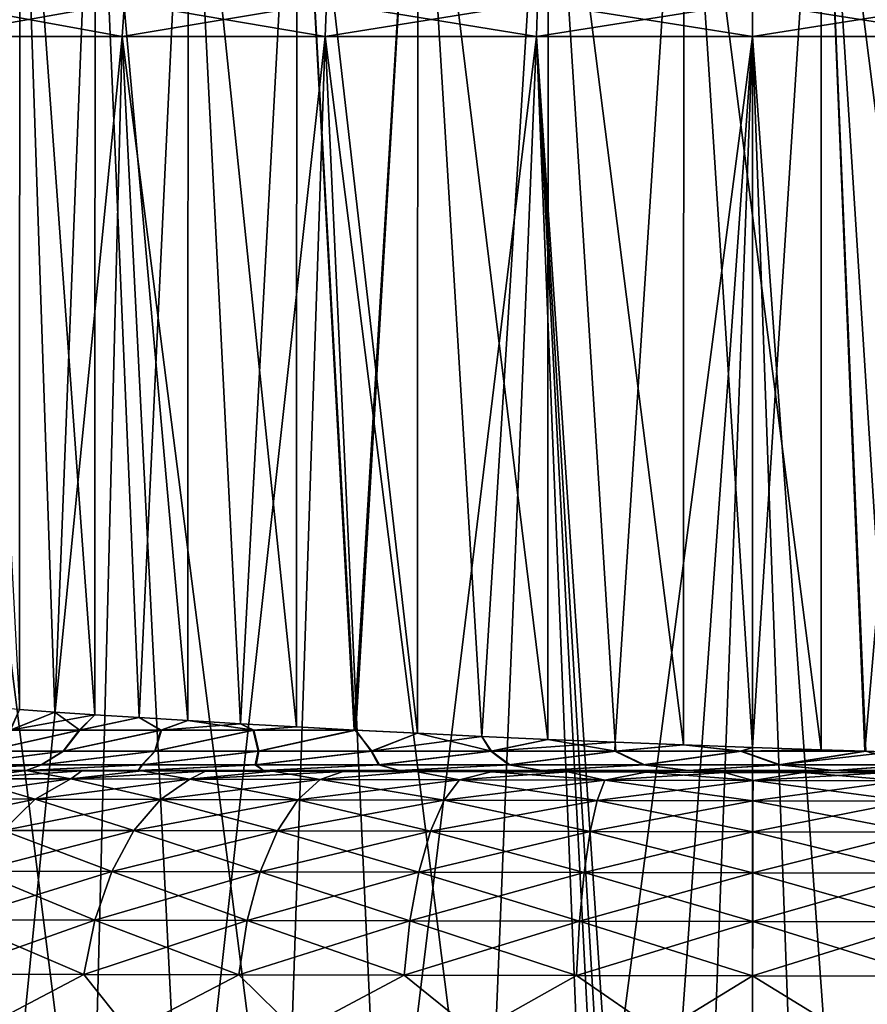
# Model space of a CAD drawing. Header units: metres. Extents: x -109 to 109, y -63 to 140.
# Tile 235 of 256: x 68 to 78, y 76 to 87. Entities that reach past the tile are written whole.
import ezdxf

# ---------------------------------------------------------------- set-up
doc = ezdxf.new("R2010")
doc.units = ezdxf.units.M
doc.layers.add('solid_502308_SW0001', color=7, linetype='CONTINUOUS')

msp = doc.modelspace()

# ---------------------------------------------------------------- linework, layer by layer
at = {"layer": 'solid_502308_SW0001'}
for points in [[(68.364883, 91, 4.40252), (68.02684, 79.601768, 3.710542), (67.751228, 91, 3.003551)], [(67.751228, 91, -3.003551), (68.361748, 79.577461, -4.396749), (68.364883, 91, -4.40252)], [(68.364883, 91, 4.40252), (68.36174, 79.577461, 4.39673), (68.02684, 79.601768, 3.710542)], [(68.364883, 91, 4.40252), (68.752739, 79.54995, 5.053951), (68.36174, 79.577461, 4.39673)], [(68.364883, 91, -4.40252), (68.361748, 79.577461, -4.396749), (68.752747, 79.54995, -5.053966)], [(69.200417, 91, 5.681406), (68.752739, 79.54995, 5.053951), (68.364883, 91, 4.40252)], [(68.364883, 91, -4.40252), (68.752747, 79.54995, -5.053966), (69.19664, 79.519806, -5.676564)], [(68.364883, 91, -4.40252), (69.19664, 79.519806, -5.676564), (69.200417, 91, -5.681406)], [(69.200417, 91, 5.681406), (69.196617, 79.519814, 5.676536), (68.752739, 79.54995, 5.053951)], [(69.200417, 91, 5.681406), (69.690224, 79.487617, 6.260149), (69.196617, 79.519814, 5.676536)], [(69.200417, 91, -5.681406), (69.19664, 79.519806, -5.676564), (69.690239, 79.487617, -6.260166)], [(70.235069, 91, 6.805369), (69.690224, 79.487617, 6.260149), (69.200417, 91, 5.681406)], [(69.200417, 91, -5.681406), (69.690239, 79.487617, -6.260166), (70.231056, 79.453857, -6.801682)], [(69.200417, 91, -5.681406), (70.231056, 79.453857, -6.801682), (70.235069, 91, -6.805369)], [(70.235069, 91, 6.805369), (70.231041, 79.453857, 6.801668), (69.690224, 79.487617, 6.260149)], [(70.235069, 91, 6.805369), (70.814224, 79.419144, 7.296194), (70.231041, 79.453857, 6.801668)], [(70.235069, 91, -6.805369), (70.231056, 79.453857, -6.801682), (70.81424, 79.419144, -7.296207)], [(71.440689, 91, 7.743762), (70.814224, 79.419144, 7.296194), (70.235069, 91, 6.805369)], [(70.235069, 91, -6.805369), (70.81424, 79.419144, -7.296207), (71.436584, 79.383904, -7.741082)], [(70.235069, 91, -6.805369), (71.436584, 79.383904, -7.741082), (71.440689, 91, -7.743762)], [(71.440689, 91, 7.743762), (71.436577, 79.383911, 7.741074), (70.814224, 79.419144, 7.296194)], [(71.440689, 91, 7.743762), (72.076134, 79.349548, 8.123541), (71.436577, 79.383911, 7.741074)], [(71.440689, 91, -7.743762), (71.436584, 79.383904, -7.741082), (72.086784, 79.348991, -8.129333)], [(72.784393, 91, 8.470935), (72.076134, 79.349548, 8.123541), (71.440689, 91, 7.743762)], [(71.440689, 91, -7.743762), (72.086784, 79.348991, -8.129333), (72.78067, 79.313744, -8.469303)], [(71.440689, 91, -7.743762), (72.78067, 79.313744, -8.469303), (72.784393, 91, -8.470935)], [(72.784393, 91, 8.470935), (72.093948, 79.348618, 8.133216), (72.076134, 79.349548, 8.123541)], [(72.784393, 91, 8.470935), (72.780663, 79.313744, 8.469297), (72.093948, 79.348618, 8.133216)], [(72.784393, 91, 8.470935), (73.493561, 79.279587, 8.74779), (72.780663, 79.313744, 8.469297)], [(72.784393, 91, -8.470935), (72.78067, 79.313744, -8.469303), (73.493568, 79.279587, -8.747792)], [(74.229362, 91, 8.966969), (73.493561, 79.279587, 8.74779), (72.784393, 91, 8.470935)], [(72.784393, 91, -8.470935), (73.493568, 79.279587, -8.747792), (74.22686, 79.246513, -8.966345)], [(72.784393, 91, -8.470935), (74.22686, 79.246513, -8.966345), (74.229362, 91, -8.966969)], [(74.229362, 91, 8.966969), (74.226852, 79.246513, 8.966342), (73.493561, 79.279587, 8.74779)], [(74.229362, 91, 8.966969), (74.974937, 79.214821, 9.123414), (74.226852, 79.246513, 8.966342)], [(74.229362, 91, -8.966969), (74.22686, 79.246513, -8.966345), (74.974945, 79.214821, -9.123415)], [(75.736183, 91, 9.218397), (74.974937, 79.214821, 9.123414), (74.229362, 91, 8.966969)], [(74.229362, 91, -8.966969), (74.974945, 79.214821, -9.123415), (75.73423, 79.184662, -9.218247)], [(74.229362, 91, -8.966969), (75.73423, 79.184662, -9.218247), (75.736183, 91, -9.218397)], [(75.736183, 91, 9.218397), (75.734215, 79.184662, 9.218246), (74.974937, 79.214821, 9.123414)], [(75.736183, 91, 9.218397), (76.498032, 79.15625, 9.25), (75.734215, 79.184662, 9.218246)], [(75.736183, 91, -9.218397), (75.73423, 79.184662, -9.218247), (76.498047, 79.15625, -9.25)], [(77.263817, 91, 9.218397), (76.498032, 79.15625, 9.25), (75.736183, 91, 9.218397)], [(75.736183, 91, -9.218397), (76.498047, 79.15625, -9.25), (77.261856, 79.129692, -9.218573)], [(75.736183, 91, -9.218397), (77.261856, 79.129692, -9.218573), (77.263817, 91, -9.218397)], [(77.263817, 91, 9.218397), (77.261848, 79.129692, 9.218574), (76.498032, 79.15625, 9.25)], [(77.263817, 91, 9.218397), (77.745964, 79.11377, 9.165701), (77.261848, 79.129692, 9.218574)], [(77.263817, 91, -9.218397), (77.261856, 79.129692, -9.218573), (77.758011, 79.11338, -9.164055)], [(78.770638, 91, 8.966969), (77.745964, 79.11377, 9.165701), (77.263817, 91, 9.218397)], [(77.263817, 91, -9.218397), (77.758011, 79.11338, -9.164055), (78.021049, 79.105034, -9.124084)], [(77.263817, 91, -9.218397), (78.021049, 79.105034, -9.124084), (78.768898, 79.082382, -8.967419)], [(77.263817, 91, -9.218397), (78.768898, 79.082382, -8.967419), (78.770638, 91, -8.966969)], [(78.770638, 91, 8.966969), (78.021049, 79.105034, 9.124084), (77.745964, 79.11377, 9.165701)], [(69.527725, 87.430199, -15.267145), (69.50193, 87.052345, -15.323634), (67.39238, 87.052345, -14.171732)], [(67.425957, 87.430199, -14.11949), (69.527725, 87.430199, -15.267145), (67.39238, 87.052345, -14.171732)], [(67.425957, 87.430199, 14.11949), (67.39238, 87.052345, 14.171732), (69.50193, 87.052345, 15.323634)], [(69.527725, 87.430199, 15.267145), (67.425957, 87.430199, 14.11949), (69.50193, 87.052345, 15.323634)], [(71.771439, 87.430199, -16.104006), (71.753944, 87.052345, -16.163589), (69.50193, 87.052345, -15.323634)], [(69.527725, 87.430199, -15.267145), (71.771439, 87.430199, -16.104006), (69.50193, 87.052345, -15.323634)], [(69.527725, 87.430199, 15.267145), (69.50193, 87.052345, 15.323634), (71.753944, 87.052345, 16.163589)], [(71.771439, 87.430199, 16.104006), (69.527725, 87.430199, 15.267145), (71.753944, 87.052345, 16.163589)], [(74.111404, 87.430199, -16.613033), (74.10257, 87.052345, -16.674503), (71.753944, 87.052345, -16.163589)], [(71.771439, 87.430199, -16.104006), (74.111404, 87.430199, -16.613033), (71.753944, 87.052345, -16.163589)], [(71.771439, 87.430199, 16.104006), (71.753944, 87.052345, 16.163589), (74.10257, 87.052345, 16.674503)], [(74.111404, 87.430199, 16.613033), (71.771439, 87.430199, 16.104006), (74.10257, 87.052345, 16.674503)], [(76.5, 87.430199, -16.783869), (76.5, 87.052345, -16.84597), (74.10257, 87.052345, -16.674503)], [(74.111404, 87.430199, 16.613033), (74.10257, 87.052345, 16.674503), (76.5, 87.052345, 16.84597)], [(74.111404, 87.430199, -16.613033), (76.5, 87.430199, -16.783869), (74.10257, 87.052345, -16.674503)], [(74.111404, 87.430199, 16.613033), (76.5, 87.052345, 16.84597), (76.5, 87.430199, 16.783869)], [(78.888596, 87.430199, -16.613033), (78.89743, 87.052345, -16.674503), (76.5, 87.052345, -16.84597)], [(76.5, 87.430199, -16.783869), (78.888596, 87.430199, -16.613033), (76.5, 87.052345, -16.84597)], [(76.5, 87.430199, 16.783869), (76.5, 87.052345, 16.84597), (78.89743, 87.052345, 16.674503)], [(78.888596, 87.430199, 16.613033), (76.5, 87.430199, 16.783869), (78.89743, 87.052345, 16.674503)], [(67.39238, 87.052345, 14.171732), (68.117493, 73.143097, 15.169664), (69.14431, 73.11602, 15.694322)], [(69.50193, 87.052345, 15.323634), (67.39238, 87.052345, 14.171732), (69.14431, 73.11602, 15.694322)], [(67.39238, 87.052345, -14.171732), (69.50193, 87.052345, -15.323634), (68.117493, 73.143097, -15.169665)], [(69.50193, 87.052345, -15.323634), (69.14431, 73.11602, -15.694322), (68.117493, 73.143097, -15.169665)], [(69.50193, 87.052345, 15.323634), (69.14431, 73.11602, 15.694322), (70.203476, 73.092537, 16.149307)], [(69.50193, 87.052345, -15.323634), (70.203476, 73.092537, -16.149307), (69.14431, 73.11602, -15.694322)], [(69.50193, 87.052345, 15.323634), (70.203476, 73.092537, 16.149307), (71.290245, 73.072762, 16.532656)], [(71.753944, 87.052345, 16.163589), (69.50193, 87.052345, 15.323634), (71.290245, 73.072762, 16.532656)], [(69.50193, 87.052345, -15.323634), (71.753944, 87.052345, -16.163589), (70.203476, 73.092537, -16.149307)], [(71.753944, 87.052345, -16.163589), (71.290245, 73.072762, -16.532658), (70.203476, 73.092537, -16.149307)], [(71.753944, 87.052345, 16.163589), (71.290245, 73.072762, 16.532656), (72.399612, 73.05677, 16.842697)], [(71.753944, 87.052345, -16.163589), (72.399612, 73.05677, -16.842697), (71.290245, 73.072762, -16.532658)], [(71.753944, 87.052345, 16.163589), (72.399612, 73.05677, 16.842697), (73.52623, 73.044624, 17.078087)], [(74.10257, 87.052345, 16.674503), (71.753944, 87.052345, 16.163589), (73.52623, 73.044624, 17.078087)], [(71.753944, 87.052345, -16.163589), (74.10257, 87.052345, -16.674503), (72.399612, 73.05677, -16.842697)], [(74.10257, 87.052345, -16.674503), (73.52623, 73.044624, -17.078087), (72.399612, 73.05677, -16.842697)], [(74.10257, 87.052345, 16.674503), (73.52623, 73.044624, 17.078087), (74.66449, 73.036369, 17.237902)], [(74.10257, 87.052345, -16.674503), (74.66449, 73.036369, -17.2379), (73.52623, 73.044624, -17.078087)], [(74.10257, 87.052345, 16.674503), (76.5, 51.408573, 18.0905), (76.5, 87.052345, 16.84597)], [(74.10257, 87.052345, 16.674503), (75.567238, 62.179516, 17.68985), (76.5, 51.408573, 18.0905)], [(74.10257, 87.052345, -16.674503), (76.5, 87.052345, -16.84597), (74.66449, 73.036369, -17.2379)], [(74.10257, 87.052345, 16.674503), (75.111862, 67.598183, 17.470165), (75.567238, 62.179516, 17.68985)], [(74.10257, 87.052345, 16.674503), (74.66449, 73.036369, 17.237902), (75.111862, 67.598183, 17.470165)], [(75.111954, 67.597084, -17.470211), (74.66449, 73.036369, -17.2379), (76.5, 87.052345, -16.84597)], [(75.567314, 62.178593, -17.689886), (75.111954, 67.597084, -17.470211), (76.5, 87.052345, -16.84597)], [(75.567314, 62.178593, -17.689886), (76.5, 87.052345, -16.84597), (76.5, 51.408573, -18.0905)], [(76.5, 87.052345, 16.84597), (76.5, 51.408573, 18.0905), (77.790558, 51.408573, 18.044409)], [(78.89743, 87.052345, -16.674503), (76.5, 51.408573, -18.0905), (76.5, 87.052345, -16.84597)], [(78.89743, 87.052345, -16.674503), (77.790558, 51.408573, -18.044409), (76.5, 51.408573, -18.0905)], [(76.5, 87.052345, 16.84597), (77.790558, 51.408573, 18.044409), (79.074547, 51.408573, 17.906364)], [(78.89743, 87.052345, 16.674503), (76.5, 87.052345, 16.84597), (79.074547, 51.408573, 17.906364)], [(68.36174, 79.577461, 4.39673), (68.752739, 79.54995, 5.053951), (68.258133, 79.349258, 4.834159)], [(68.752739, 79.54995, 5.053951), (69.196617, 79.519814, 5.676536), (68.258133, 79.349258, 4.834159)], [(69.196617, 79.519814, 5.676536), (69.025124, 79.349327, 5.854168), (68.258133, 79.349258, 4.834159)], [(68.752747, 79.54995, -5.053966), (68.361748, 79.577461, -4.396749), (68.261055, 79.348984, -4.839501)], [(68.752747, 79.54995, -5.053966), (68.261055, 79.348984, -4.839501), (69.029694, 79.348984, -5.860255)], [(69.19664, 79.519806, -5.676564), (68.752747, 79.54995, -5.053966), (69.029694, 79.348984, -5.860255)], [(69.196617, 79.519814, 5.676536), (69.690224, 79.487617, 6.260149), (69.025124, 79.349327, 5.854168)], [(69.690224, 79.487617, 6.260149), (69.929878, 79.349396, 6.754215), (69.025124, 79.349327, 5.854168)], [(69.690239, 79.487617, -6.260166), (69.19664, 79.519806, -5.676564), (69.029694, 79.348984, -5.860255)], [(69.690239, 79.487617, -6.260166), (69.029694, 79.348984, -5.860255), (69.936348, 79.348984, -6.760661)], [(69.690224, 79.487617, 6.260149), (70.231041, 79.453857, 6.801668), (69.929878, 79.349396, 6.754215)], [(70.231056, 79.453857, -6.801682), (69.690239, 79.487617, -6.260166), (69.936348, 79.348984, -6.760661)], [(70.231041, 79.453857, 6.801668), (70.814224, 79.419144, 7.296194), (69.929878, 79.349396, 6.754215)], [(70.814224, 79.419144, 7.296194), (70.953842, 79.349464, 7.515862), (69.929878, 79.349396, 6.754215)], [(70.231056, 79.453857, -6.801682), (69.936348, 79.348984, -6.760661), (70.962387, 79.348984, -7.522227)], [(70.81424, 79.419144, -7.296207), (70.231056, 79.453857, -6.801682), (70.962387, 79.348984, -7.522227)], [(70.814224, 79.419144, 7.296194), (71.436577, 79.383911, 7.741074), (70.953842, 79.349464, 7.515862)], [(70.81424, 79.419144, -7.296207), (70.962387, 79.348984, -7.522227), (71.436584, 79.383904, -7.741082)], [(71.436577, 79.383911, 7.741074), (72.076134, 79.349548, 8.123541), (70.953842, 79.349464, 7.515862)], [(71.436584, 79.383904, -7.741082), (70.962387, 79.348984, -7.522227), (72.086784, 79.348991, -8.129333)], [(67.981415, 79.113594, 5.258443), (68.258133, 79.349258, 4.834159), (69.025124, 79.349327, 5.854168)], [(68.846642, 79.113625, 6.351716), (67.981415, 79.113594, 5.258443), (69.025124, 79.349327, 5.854168)], [(69.029694, 79.348984, -5.860255), (67.983414, 79.113464, -5.261974), (68.84977, 79.113464, -6.35571)], [(69.029694, 79.348984, -5.860255), (68.261055, 79.348984, -4.839501), (67.983414, 79.113464, -5.261974)], [(68.846642, 79.113625, 6.351716), (69.025124, 79.349327, 5.854168), (69.929878, 79.349396, 6.754215)], [(69.864342, 79.113655, 7.304668), (68.846642, 79.113625, 6.351716), (69.929878, 79.349396, 6.754215)], [(69.936348, 79.348984, -6.760661), (68.84977, 79.113464, -6.35571), (69.868767, 79.113464, -7.308851)], [(69.936348, 79.348984, -6.760661), (69.029694, 79.348984, -5.860255), (68.84977, 79.113464, -6.35571)], [(69.864342, 79.113655, 7.304668), (69.929878, 79.349396, 6.754215), (70.953842, 79.349464, 7.515862)], [(71.012032, 79.113693, 8.096252), (69.864342, 79.113655, 7.304668), (70.953842, 79.349464, 7.515862)], [(70.962387, 79.348984, -7.522227), (69.868767, 79.113464, -7.308851), (71.01786, 79.113464, -8.100313)], [(70.962387, 79.348984, -7.522227), (69.936348, 79.348984, -6.760661), (69.868767, 79.113464, -7.308851)], [(71.012032, 79.113693, 8.096252), (70.953842, 79.349464, 7.515862), (72.076134, 79.349548, 8.123541)], [(72.086784, 79.348991, -8.129333), (70.962387, 79.348984, -7.522227), (71.01786, 79.113464, -8.100313)], [(71.012032, 79.113693, 8.096252), (72.076134, 79.349548, 8.123541), (72.093948, 79.348618, 8.133216)], [(72.264359, 79.113724, 8.708986), (71.012032, 79.113693, 8.096252), (72.093948, 79.348618, 8.133216)], [(72.086784, 79.348991, -8.129333), (71.01786, 79.113464, -8.100313), (72.271637, 79.113464, -8.712588)], [(72.78067, 79.313744, -8.469303), (72.086784, 79.348991, -8.129333), (72.271637, 79.113464, -8.712588)], [(72.780663, 79.313744, 8.469297), (72.264359, 79.113724, 8.708986), (72.093948, 79.348618, 8.133216)], [(72.780663, 79.313744, 8.469297), (73.493561, 79.279587, 8.74779), (72.264359, 79.113724, 8.708986)], [(73.493561, 79.279587, 8.74779), (73.593658, 79.113754, 9.129338), (72.264359, 79.113724, 8.708986)], [(72.78067, 79.313744, -8.469303), (72.271637, 79.113464, -8.712588), (73.602356, 79.113464, -9.132133)], [(73.493568, 79.279587, -8.747792), (72.78067, 79.313744, -8.469303), (73.602356, 79.113464, -9.132133)], [(73.493561, 79.279587, 8.74779), (74.226852, 79.246513, 8.966342), (73.593658, 79.113754, 9.129338)], [(74.22686, 79.246513, -8.966345), (73.493568, 79.279587, -8.747792), (73.602356, 79.113464, -9.132133)], [(74.226852, 79.246513, 8.966342), (74.974937, 79.214821, 9.123414), (73.593658, 79.113754, 9.129338)], [(74.974937, 79.214821, 9.123414), (74.970566, 79.113785, 9.348025), (73.593658, 79.113754, 9.129338)], [(74.22686, 79.246513, -8.966345), (73.602356, 79.113464, -9.132133), (74.980583, 79.113464, -9.349664)], [(74.974945, 79.214821, -9.123415), (74.22686, 79.246513, -8.966345), (74.980583, 79.113464, -9.349664)], [(74.974937, 79.214821, 9.123414), (75.734215, 79.184662, 9.218246), (74.970566, 79.113785, 9.348025)], [(75.734215, 79.184662, 9.218246), (76.36467, 79.113823, 9.360223), (74.970566, 79.113785, 9.348025)], [(75.73423, 79.184662, -9.218247), (74.974945, 79.214821, -9.123415), (74.980583, 79.113464, -9.349664)], [(75.73423, 79.184662, -9.218247), (74.980583, 79.113464, -9.349664), (76.375832, 79.113464, -9.360372)], [(75.734215, 79.184662, 9.218246), (76.498032, 79.15625, 9.25), (76.36467, 79.113823, 9.360223)], [(76.498047, 79.15625, -9.25), (75.73423, 79.184662, -9.218247), (76.375832, 79.113464, -9.360372)], [(67.649803, 78.961945, 5.656037), (67.981415, 79.113594, 5.258443), (68.846642, 79.113625, 6.351716)], [(68.602303, 78.961952, 6.82006), (67.649803, 78.961945, 5.656037), (68.846642, 79.113625, 6.351716)], [(68.84977, 79.113464, -6.35571), (67.652916, 78.961891, -5.660912), (68.607071, 78.961891, -6.825492)], [(68.84977, 79.113464, -6.35571), (67.983414, 79.113464, -5.261974), (67.652916, 78.961891, -5.660912)], [(68.602303, 78.961952, 6.82006), (68.846642, 79.113625, 6.351716), (69.864342, 79.113655, 7.304668)], [(69.720459, 78.961967, 7.825997), (68.602303, 78.961952, 6.82006), (69.864342, 79.113655, 7.304668)], [(69.868767, 79.113464, -7.308851), (68.607071, 78.961891, -6.825492), (69.727104, 78.961891, -7.83157)], [(69.868767, 79.113464, -7.308851), (68.84977, 79.113464, -6.35571), (68.607071, 78.961891, -6.825492)], [(69.720459, 78.961967, 7.825997), (69.864342, 79.113655, 7.304668), (71.012032, 79.113693, 8.096252)], [(70.978348, 78.961983, 8.650536), (69.720459, 78.961967, 7.825997), (71.012032, 79.113693, 8.096252)], [(71.01786, 79.113464, -8.100313), (69.727104, 78.961891, -7.83157), (70.987, 78.961891, -8.655784)], [(71.01786, 79.113464, -8.100313), (69.868767, 79.113464, -7.308851), (69.727104, 78.961891, -7.83157)], [(70.978348, 78.961983, 8.650536), (71.012032, 79.113693, 8.096252), (72.264359, 79.113724, 8.708986)], [(72.346817, 78.96199, 9.274567), (70.978348, 78.961983, 8.650536), (72.264359, 79.113724, 8.708986)], [(72.271637, 79.113464, -8.712588), (70.987, 78.961891, -8.655784), (72.357506, 78.961891, -9.278993)], [(72.271637, 79.113464, -8.712588), (71.01786, 79.113464, -8.100313), (70.987, 78.961891, -8.655784)], [(72.346817, 78.96199, 9.274567), (72.264359, 79.113724, 8.708986), (73.593658, 79.113754, 9.129338)], [(73.602356, 79.113464, -9.132133), (72.271637, 79.113464, -8.712588), (72.357506, 78.961891, -9.278993)], [(73.794144, 78.962006, 9.683631), (72.346817, 78.96199, 9.274567), (73.593658, 79.113754, 9.129338)], [(73.602356, 79.113464, -9.132133), (72.357506, 78.961891, -9.278993), (73.806786, 78.961891, -9.686727)], [(73.794144, 78.962006, 9.683631), (73.593658, 79.113754, 9.129338), (74.970566, 79.113785, 9.348025)], [(74.980583, 79.113464, -9.349664), (73.602356, 79.113464, -9.132133), (73.806786, 78.961891, -9.686727)], [(75.286789, 78.962021, 9.868248), (73.794144, 78.962006, 9.683631), (74.970566, 79.113785, 9.348025)], [(74.980583, 79.113464, -9.349664), (73.806786, 78.961891, -9.686727), (75.301193, 78.961891, -9.869514)], [(75.286789, 78.962021, 9.868248), (74.970566, 79.113785, 9.348025), (76.36467, 79.113823, 9.360223)], [(76.375832, 79.113464, -9.360372), (74.980583, 79.113464, -9.349664), (75.301193, 78.961891, -9.869514)], [(76.790154, 78.962029, 9.824143), (75.286789, 78.962021, 9.868248), (76.36467, 79.113823, 9.360223)], [(76.375832, 79.113464, -9.360372), (75.301193, 78.961891, -9.869514), (76.806023, 78.961891, -9.823113)], [(76.498032, 79.15625, 9.25), (77.261848, 79.129692, 9.218574), (76.36467, 79.113823, 9.360223)], [(77.261848, 79.129692, 9.218574), (77.745964, 79.11377, 9.165701), (76.36467, 79.113823, 9.360223)], [(76.790154, 78.962029, 9.824143), (76.36467, 79.113823, 9.360223), (77.745964, 79.11377, 9.165701)], [(76.498047, 79.15625, -9.25), (76.375832, 79.113464, -9.360372), (77.261856, 79.129692, -9.218573)], [(77.261856, 79.129692, -9.218573), (76.375832, 79.113464, -9.360372), (77.758011, 79.11338, -9.164055)], [(77.758011, 79.11338, -9.164055), (76.375832, 79.113464, -9.360372), (76.806023, 78.961891, -9.823113)], [(76.790154, 78.962029, 9.824143), (77.745964, 79.11377, 9.165701), (78.021049, 79.105034, 9.124084)], [(78.269386, 78.962044, 9.552341), (76.790154, 78.962029, 9.824143), (78.021049, 79.105034, 9.124084)], [(77.758011, 79.11338, -9.164055), (76.806023, 78.961891, -9.823113), (78.286331, 78.961891, -9.5486)], [(78.021049, 79.105034, -9.124084), (77.758011, 79.11338, -9.164055), (78.286331, 78.961891, -9.5486)], [(67.397202, 78.900391, 6.126538), (68.602303, 78.961952, 6.82006), (68.435585, 78.898888, 7.386693)], [(67.397202, 78.900391, 6.126538), (67.649803, 78.961945, 5.656037), (68.602303, 78.961952, 6.82006)], [(68.607071, 78.961891, -6.825492), (67.397202, 78.900391, -6.126538), (68.435585, 78.898888, -7.386693)], [(68.607071, 78.961891, -6.825492), (67.652916, 78.961891, -5.660912), (67.397202, 78.900391, -6.126538)], [(69.720459, 78.961967, 7.825997), (69.678467, 78.898895, 8.437931), (68.435585, 78.898888, 7.386693)], [(69.720459, 78.961967, 7.825997), (68.435585, 78.898888, 7.386693), (68.602303, 78.961952, 6.82006)], [(69.727104, 78.961891, -7.83157), (68.435585, 78.898888, -7.386693), (69.678467, 78.898895, -8.437931)], [(69.727104, 78.961891, -7.83157), (68.607071, 78.961891, -6.825492), (68.435585, 78.898888, -7.386693)], [(70.978348, 78.961983, 8.650536), (71.070145, 78.898895, 9.282308), (69.678467, 78.898895, 8.437931)], [(70.978348, 78.961983, 8.650536), (69.678467, 78.898895, 8.437931), (69.720459, 78.961967, 7.825997)], [(70.987, 78.961891, -8.655784), (69.678467, 78.898895, -8.437931), (71.070145, 78.898895, -9.282308)], [(70.987, 78.961891, -8.655784), (69.727104, 78.961891, -7.83157), (69.678467, 78.898895, -8.437931)], [(72.346817, 78.96199, 9.274567), (71.070145, 78.898895, 9.282308), (70.978348, 78.961983, 8.650536)], [(72.357506, 78.961891, -9.278993), (70.987, 78.961891, -8.655784), (71.070145, 78.898895, -9.282308)], [(72.346817, 78.96199, 9.274567), (72.576561, 78.898895, 9.899071), (71.070145, 78.898895, 9.282308)], [(72.357506, 78.961891, -9.278993), (71.070145, 78.898895, -9.282308), (72.576561, 78.898895, -9.899071)], [(73.794144, 78.962006, 9.683631), (72.576561, 78.898895, 9.899071), (72.346817, 78.96199, 9.274567)], [(73.806786, 78.961891, -9.686727), (72.357506, 78.961891, -9.278993), (72.576561, 78.898895, -9.899071)], [(73.794144, 78.962006, 9.683631), (74.160805, 78.898895, 10.273108), (72.576561, 78.898895, 9.899071)], [(73.806786, 78.961891, -9.686727), (72.576561, 78.898895, -9.899071), (74.160805, 78.898895, -10.273108)], [(75.286789, 78.962021, 9.868248), (74.160805, 78.898895, 10.273108), (73.794144, 78.962006, 9.683631)], [(75.301193, 78.961891, -9.869514), (73.806786, 78.961891, -9.686727), (74.160805, 78.898895, -10.273108)], [(75.286789, 78.962021, 9.868248), (75.784027, 78.898895, 10.395246), (74.160805, 78.898895, 10.273108)], [(75.301193, 78.961891, -9.869514), (74.160805, 78.898895, -10.273108), (75.784027, 78.898895, -10.395246)], [(76.790154, 78.962029, 9.824143), (75.784027, 78.898895, 10.395246), (75.286789, 78.962021, 9.868248)], [(76.806023, 78.961891, -9.823113), (75.301193, 78.961891, -9.869514), (75.784027, 78.898895, -10.395246)], [(76.790154, 78.962029, 9.824143), (77.406425, 78.898895, 10.262483), (75.784027, 78.898895, 10.395246)], [(76.806023, 78.961891, -9.823113), (75.784027, 78.898895, -10.395246), (77.406425, 78.898895, -10.262483)], [(78.269386, 78.962044, 9.552341), (77.406425, 78.898895, 10.262483), (76.790154, 78.962029, 9.824143)], [(78.286331, 78.961891, -9.5486), (76.806023, 78.961891, -9.823113), (77.406425, 78.898895, -10.262483)], [(78.269386, 78.962044, 9.552341), (78.988205, 78.898895, 9.878074), (77.406425, 78.898895, 10.262483)], [(78.286331, 78.961891, -9.5486), (77.406425, 78.898895, -10.262483), (78.988205, 78.898895, -9.878074)], [(67.760948, 78.809258, 7.580096), (67.397202, 78.900391, 6.126538), (68.435585, 78.898888, 7.386693)], [(67.760948, 78.809258, -7.580096), (68.435585, 78.898888, -7.386693), (67.397202, 78.900391, -6.126538)], [(67.760948, 78.809258, 7.580096), (68.435585, 78.898888, 7.386693), (69.052895, 78.897339, 8.00862)], [(68.929291, 78.806488, -8.747339), (68.435585, 78.898888, -7.386693), (67.760948, 78.809258, -7.580096)], [(67.760948, 78.809258, 7.580096), (69.052895, 78.897339, 8.00862), (68.929291, 78.806488, 8.747339)], [(69.052895, 78.897339, 8.00862), (68.435585, 78.898888, 7.386693), (69.678467, 78.898895, 8.437931)], [(69.678467, 78.898895, -8.437931), (68.435585, 78.898888, -7.386693), (69.052895, 78.897339, -8.00862)], [(68.929291, 78.806488, -8.747339), (69.052895, 78.897339, -8.00862), (68.435585, 78.898888, -7.386693)], [(68.929291, 78.806488, 8.747339), (69.052895, 78.897339, 8.00862), (69.717628, 78.895676, 8.578851)], [(68.929291, 78.806488, -8.747339), (69.717628, 78.895676, -8.578851), (69.052895, 78.897339, -8.00862)], [(68.929291, 78.806488, 8.747339), (69.717628, 78.895676, 8.578851), (70.425598, 78.893913, 9.093953)], [(70.251671, 78.803375, -9.736063), (69.717628, 78.895676, -8.578851), (68.929291, 78.806488, -8.747339)], [(68.929291, 78.806488, 8.747339), (70.425598, 78.893913, 9.093953), (70.251671, 78.803375, 9.736063)], [(69.717628, 78.895676, 8.578851), (69.052895, 78.897339, 8.00862), (69.678467, 78.898895, 8.437931)], [(69.678467, 78.898895, -8.437931), (69.052895, 78.897339, -8.00862), (69.717628, 78.895676, -8.578851)], [(69.717628, 78.895676, 8.578851), (69.678467, 78.898895, 8.437931), (71.070145, 78.898895, 9.282308)], [(69.678467, 78.898895, -8.437931), (69.717628, 78.895676, -8.578851), (70.425598, 78.893913, -9.093953)], [(71.070145, 78.898895, -9.282308), (69.678467, 78.898895, -8.437931), (70.425598, 78.893913, -9.093953)], [(70.425598, 78.893913, 9.093953), (69.717628, 78.895676, 8.578851), (71.070145, 78.898895, 9.282308)], [(70.251671, 78.803375, -9.736063), (70.425598, 78.893913, -9.093953), (69.717628, 78.895676, -8.578851)], [(70.251671, 78.803375, 9.736063), (70.425598, 78.893913, 9.093953), (71.172371, 78.892059, 9.550697)], [(70.251671, 78.803375, -9.736063), (71.172371, 78.892059, -9.550697), (70.425598, 78.893913, -9.093953)], [(70.251671, 78.803375, 9.736063), (71.172371, 78.892059, 9.550697), (71.953217, 78.890129, 9.946218)], [(71.70089, 78.799995, -10.526312), (71.172371, 78.892059, -9.550697), (70.251671, 78.803375, -9.736063)], [(70.251671, 78.803375, 9.736063), (71.953217, 78.890129, 9.946218), (71.70089, 78.799995, 10.526312)], [(71.172371, 78.892059, 9.550697), (70.425598, 78.893913, 9.093953), (71.070145, 78.898895, 9.282308)], [(71.070145, 78.898895, -9.282308), (70.425598, 78.893913, -9.093953), (71.172371, 78.892059, -9.550697)], [(71.172371, 78.892059, 9.550697), (71.070145, 78.898895, 9.282308), (72.576561, 78.898895, 9.899071)], [(71.070145, 78.898895, -9.282308), (71.172371, 78.892059, -9.550697), (71.953217, 78.890129, -9.946218)], [(72.576561, 78.898895, -9.899071), (71.070145, 78.898895, -9.282308), (71.953217, 78.890129, -9.946218)], [(71.953217, 78.890129, 9.946218), (71.172371, 78.892059, 9.550697), (72.576561, 78.898895, 9.899071)], [(71.70089, 78.799995, -10.526312), (71.953217, 78.890129, -9.946218), (71.172371, 78.892059, -9.550697)], [(71.70089, 78.799995, 10.526312), (71.953217, 78.890129, 9.946218), (72.763184, 78.888138, 10.278034)], [(71.70089, 78.799995, -10.526312), (72.763184, 78.888138, -10.278034), (71.953217, 78.890129, -9.946218)], [(71.70089, 78.799995, 10.526312), (72.763184, 78.888138, 10.278034), (73.247444, 78.79641, 11.102177)], [(73.247444, 78.79641, -11.102177), (72.763184, 78.888138, -10.278034), (71.70089, 78.799995, -10.526312)], [(72.763184, 78.888138, 10.278034), (71.953217, 78.890129, 9.946218), (72.576561, 78.898895, 9.899071)], [(72.576561, 78.898895, -9.899071), (71.953217, 78.890129, -9.946218), (72.763184, 78.888138, -10.278034)], [(72.763184, 78.888138, 10.278034), (72.576561, 78.898895, 9.899071), (74.160805, 78.898895, 10.273108)], [(72.576561, 78.898895, -9.899071), (72.763184, 78.888138, -10.278034), (73.597099, 78.886101, -10.544014)], [(74.160805, 78.898895, -10.273108), (72.576561, 78.898895, -9.899071), (73.597099, 78.886101, -10.544014)], [(73.597099, 78.886101, 10.544014), (72.763184, 78.888138, 10.278034), (74.160805, 78.898895, 10.273108)], [(73.247444, 78.79641, 11.102177), (72.763184, 78.888138, 10.278034), (73.597099, 78.886101, 10.544014)], [(73.247444, 78.79641, -11.102177), (73.597099, 78.886101, -10.544014), (72.763184, 78.888138, -10.278034)], [(73.247444, 78.79641, 11.102177), (73.597099, 78.886101, 10.544014), (74.449623, 78.884033, 10.742488)], [(74.859947, 78.792717, -11.452106), (73.597099, 78.886101, -10.544014), (73.247444, 78.79641, -11.102177)], [(73.247444, 78.79641, 11.102177), (74.449623, 78.884033, 10.742488), (74.859947, 78.792717, 11.452106)], [(74.449623, 78.884033, 10.742488), (73.597099, 78.886101, 10.544014), (74.160805, 78.898895, 10.273108)], [(74.160805, 78.898895, -10.273108), (73.597099, 78.886101, -10.544014), (74.449623, 78.884033, -10.742488)], [(74.859947, 78.792717, -11.452106), (74.449623, 78.884033, -10.742488), (73.597099, 78.886101, -10.544014)], [(74.449623, 78.884033, 10.742488), (74.160805, 78.898895, 10.273108), (75.784027, 78.898895, 10.395246)], [(74.160805, 78.898895, -10.273108), (74.449623, 78.884033, -10.742488), (75.315292, 78.881943, -10.872113)], [(75.784027, 78.898895, -10.395246), (74.160805, 78.898895, -10.273108), (75.315292, 78.881943, -10.872113)], [(75.315292, 78.881943, 10.872113), (74.449623, 78.884033, 10.742488), (75.784027, 78.898895, 10.395246)], [(74.859947, 78.792717, 11.452106), (74.449623, 78.884033, 10.742488), (75.315292, 78.881943, 10.872113)], [(74.859947, 78.792717, -11.452106), (75.315292, 78.881943, -10.872113), (74.449623, 78.884033, -10.742488)], [(74.859947, 78.792717, 11.452106), (75.315292, 78.881943, 10.872113), (76.188522, 78.879837, 10.932118)], [(76.505653, 78.788979, -11.569079), (75.315292, 78.881943, -10.872113), (74.859947, 78.792717, -11.452106)], [(74.859947, 78.792717, 11.452106), (76.188522, 78.879837, 10.932118), (76.505653, 78.788979, 11.569079)], [(76.188522, 78.879837, 10.932118), (75.315292, 78.881943, 10.872113), (75.784027, 78.898895, 10.395246)], [(75.784027, 78.898895, -10.395246), (75.315292, 78.881943, -10.872113), (76.188522, 78.879837, -10.932118)], [(76.505653, 78.788979, -11.569079), (76.188522, 78.879837, -10.932118), (75.315292, 78.881943, -10.872113)], [(76.188522, 78.879837, 10.932118), (75.784027, 78.898895, 10.395246), (77.406425, 78.898895, 10.262483)], [(75.784027, 78.898895, -10.395246), (76.188522, 78.879837, -10.932118), (77.063751, 78.877747, -10.92208)], [(77.406425, 78.898895, -10.262483), (75.784027, 78.898895, -10.395246), (77.063751, 78.877747, -10.92208)], [(77.063751, 78.877747, 10.92208), (76.188522, 78.879837, 10.932118), (77.406425, 78.898895, 10.262483)], [(76.505653, 78.788979, 11.569079), (76.188522, 78.879837, 10.932118), (77.063751, 78.877747, 10.92208)], [(76.505653, 78.788979, -11.569079), (77.063751, 78.877747, -10.92208), (76.188522, 78.879837, -10.932118)], [(76.505653, 78.788979, 11.569079), (77.063751, 78.877747, 10.92208), (77.935379, 78.875679, 10.842087)], [(78.151154, 78.785271, -11.45078), (77.063751, 78.877747, -10.92208), (76.505653, 78.788979, -11.569079)], [(76.505653, 78.788979, 11.569079), (77.935379, 78.875679, 10.842087), (78.151154, 78.785271, 11.45078)], [(77.935379, 78.875679, 10.842087), (77.063751, 78.877747, 10.92208), (77.406425, 78.898895, 10.262483)], [(77.406425, 78.898895, -10.262483), (77.063751, 78.877747, -10.92208), (77.935379, 78.875679, -10.842087)], [(78.151154, 78.785271, -11.45078), (77.935379, 78.875679, -10.842087), (77.063751, 78.877747, -10.92208)], [(77.935379, 78.875679, 10.842087), (77.406425, 78.898895, 10.262483), (78.988205, 78.898895, 9.878074)], [(77.406425, 78.898895, -10.262483), (77.935379, 78.875679, -10.842087), (78.797813, 78.873634, -10.692664)], [(78.988205, 78.898895, -9.878074), (77.406425, 78.898895, -10.262483), (78.797813, 78.873634, -10.692664)], [(67.760948, 78.809258, 7.580096), (68.929291, 78.806488, 8.747339), (67.305359, 78.585518, 7.974391)], [(67.760948, 78.809258, -7.580096), (67.305359, 78.585518, -7.974391), (68.534416, 78.582756, -9.202433)], [(68.929291, 78.806488, 8.747339), (68.534416, 78.582756, 9.202433), (67.305359, 78.585518, 7.974391)], [(68.929291, 78.806488, -8.747339), (67.760948, 78.809258, -7.580096), (68.534416, 78.582756, -9.202433)], [(68.929291, 78.806488, 8.747339), (70.251671, 78.803375, 9.736063), (68.534416, 78.582756, 9.202433)], [(68.929291, 78.806488, -8.747339), (68.534416, 78.582756, -9.202433), (69.925537, 78.579651, -10.242695)], [(70.251671, 78.803375, 9.736063), (69.925537, 78.579651, 10.242695), (68.534416, 78.582756, 9.202433)], [(70.251671, 78.803375, -9.736063), (68.929291, 78.806488, -8.747339), (69.925537, 78.579651, -10.242695)], [(70.251671, 78.803375, 9.736063), (71.70089, 78.799995, 10.526312), (69.925537, 78.579651, 10.242695)], [(70.251671, 78.803375, -9.736063), (69.925537, 78.579651, -10.242695), (71.450127, 78.576271, -11.07418)], [(71.70089, 78.799995, 10.526312), (71.450127, 78.576271, 11.07418), (69.925537, 78.579651, 10.242695)], [(71.70089, 78.799995, -10.526312), (70.251671, 78.803375, -9.736063), (71.450127, 78.576271, -11.07418)], [(71.70089, 78.799995, 10.526312), (73.247444, 78.79641, 11.102177), (71.450127, 78.576271, 11.07418)], [(71.70089, 78.799995, -10.526312), (71.450127, 78.576271, -11.07418), (73.077148, 78.572693, -11.680141)], [(73.247444, 78.79641, 11.102177), (73.077148, 78.572693, 11.680141), (71.450127, 78.576271, 11.07418)], [(73.247444, 78.79641, -11.102177), (71.70089, 78.799995, -10.526312), (73.077148, 78.572693, -11.680141)], [(73.247444, 78.79641, 11.102177), (74.859947, 78.792717, 11.452106), (73.077148, 78.572693, 11.680141)], [(73.247444, 78.79641, -11.102177), (73.077148, 78.572693, -11.680141), (74.77359, 78.569, -12.048418)], [(74.859947, 78.792717, 11.452106), (74.77359, 78.569, 12.048418), (73.077148, 78.572693, 11.680141)], [(74.859947, 78.792717, -11.452106), (73.247444, 78.79641, -11.102177), (74.77359, 78.569, -12.048418)], [(74.859947, 78.792717, 11.452106), (76.505653, 78.788979, 11.569079), (74.77359, 78.569, 12.048418)], [(74.859947, 78.792717, -11.452106), (74.77359, 78.569, -12.048418), (76.50499, 78.565262, -12.171612)], [(76.505653, 78.788979, 11.569079), (76.50499, 78.565262, 12.171612), (74.77359, 78.569, 12.048418)], [(76.505653, 78.788979, -11.569079), (74.859947, 78.792717, -11.452106), (76.50499, 78.565262, -12.171612)], [(76.505653, 78.788979, 11.569079), (78.151154, 78.785271, 11.45078), (76.50499, 78.565262, 12.171612)], [(76.505653, 78.788979, -11.569079), (76.50499, 78.565262, -12.171612), (78.236221, 78.561554, -12.047276)], [(78.151154, 78.785271, 11.45078), (78.236221, 78.561554, 12.047276), (76.50499, 78.565262, 12.171612)], [(78.151154, 78.785271, -11.45078), (76.505653, 78.788979, -11.569079), (78.236221, 78.561554, -12.047276)], [(67.305359, 78.585518, 7.974391), (68.534416, 78.582756, 9.202433), (66.896103, 78.238564, 8.328264)], [(68.534416, 78.582756, 9.202433), (68.179626, 78.235809, 9.610902), (66.896103, 78.238564, 8.328264)], [(68.534416, 78.582756, -9.202433), (67.305359, 78.585518, -7.974391), (68.179626, 78.235809, -9.610902)], [(68.534416, 78.582756, 9.202433), (69.925537, 78.579651, 10.242695), (68.179626, 78.235809, 9.610902)], [(68.534416, 78.582756, -9.202433), (68.179626, 78.235809, -9.610902), (69.632423, 78.232712, -10.697462)], [(69.925537, 78.579651, 10.242695), (69.632423, 78.232712, 10.697462), (68.179626, 78.235809, 9.610902)], [(69.925537, 78.579651, -10.242695), (68.534416, 78.582756, -9.202433), (69.632423, 78.232712, -10.697462)], [(69.925537, 78.579651, 10.242695), (71.450127, 78.576271, 11.07418), (69.632423, 78.232712, 10.697462)], [(69.925537, 78.579651, -10.242695), (69.632423, 78.232712, -10.697462), (71.224648, 78.22934, -11.566005)], [(71.450127, 78.576271, 11.07418), (71.224648, 78.22934, 11.566005), (69.632423, 78.232712, 10.697462)], [(71.450127, 78.576271, -11.07418), (69.925537, 78.579651, -10.242695), (71.224648, 78.22934, -11.566005)], [(71.450127, 78.576271, 11.07418), (73.077148, 78.572693, 11.680141), (71.224648, 78.22934, 11.566005)], [(71.450127, 78.576271, -11.07418), (71.224648, 78.22934, -11.566005), (72.923897, 78.225769, -12.199034)], [(73.077148, 78.572693, 11.680141), (72.923897, 78.225769, 12.199034), (71.224648, 78.22934, 11.566005)], [(73.077148, 78.572693, -11.680141), (71.450127, 78.576271, -11.07418), (72.923897, 78.225769, -12.199034)], [(73.077148, 78.572693, 11.680141), (74.77359, 78.569, 12.048418), (72.923897, 78.225769, 12.199034)], [(73.077148, 78.572693, -11.680141), (72.923897, 78.225769, -12.199034), (74.695686, 78.222076, -12.583833)], [(74.77359, 78.569, 12.048418), (74.695686, 78.222076, 12.583833), (72.923897, 78.225769, 12.199034)], [(74.77359, 78.569, -12.048418), (73.077148, 78.572693, -11.680141), (74.695686, 78.222076, -12.583833)], [(74.77359, 78.569, 12.048418), (76.50499, 78.565262, 12.171612), (74.695686, 78.222076, 12.583833)], [(74.77359, 78.569, -12.048418), (74.695686, 78.222076, -12.583833), (76.504044, 78.218338, -12.712663)], [(76.50499, 78.565262, 12.171612), (76.504044, 78.218338, 12.712663), (74.695686, 78.222076, 12.583833)], [(76.50499, 78.565262, -12.171612), (74.77359, 78.569, -12.048418), (76.504044, 78.218338, -12.712663)], [(76.50499, 78.565262, 12.171612), (78.236221, 78.561554, 12.047276), (76.504044, 78.218338, 12.712663)], [(76.50499, 78.565262, -12.171612), (76.504044, 78.218338, -12.712663), (78.312271, 78.21463, -12.582956)], [(78.236221, 78.561554, 12.047276), (78.312271, 78.21463, 12.582956), (76.504044, 78.218338, 12.712663)], [(78.236221, 78.561554, -12.047276), (76.50499, 78.565262, -12.171612), (78.312271, 78.21463, -12.582956)], [(68.179626, 78.235809, 9.610902), (69.632423, 78.232712, 10.697462), (67.881203, 77.781586, 9.954)], [(68.179626, 78.235809, -9.610902), (67.881203, 77.781586, -9.954), (69.385788, 77.778488, -11.079491)], [(69.632423, 78.232712, 10.697462), (69.385788, 77.778488, 11.079491), (67.881203, 77.781586, 9.954)], [(69.632423, 78.232712, -10.697462), (68.179626, 78.235809, -9.610902), (69.385788, 77.778488, -11.079491)], [(69.632423, 78.232712, 10.697462), (71.224648, 78.22934, 11.566005), (69.385788, 77.778488, 11.079491)], [(69.632423, 78.232712, -10.697462), (69.385788, 77.778488, -11.079491), (71.034813, 77.775124, -11.979215)], [(71.224648, 78.22934, 11.566005), (71.034813, 77.775124, 11.979215), (69.385788, 77.778488, 11.079491)], [(71.224648, 78.22934, -11.566005), (69.632423, 78.232712, -10.697462), (71.034813, 77.775124, -11.979215)], [(71.224648, 78.22934, 11.566005), (72.923897, 78.225769, 12.199034), (71.034813, 77.775124, 11.979215)], [(71.224648, 78.22934, -11.566005), (71.034813, 77.775124, -11.979215), (72.794731, 77.771553, -12.635037)], [(72.923897, 78.225769, 12.199034), (72.794731, 77.771553, 12.635037), (71.034813, 77.775124, 11.979215)], [(72.923897, 78.225769, -12.199034), (71.224648, 78.22934, -11.566005), (72.794731, 77.771553, -12.635037)], [(72.923897, 78.225769, 12.199034), (74.695686, 78.222076, 12.583833), (72.794731, 77.771553, 12.635037)], [(72.923897, 78.225769, -12.199034), (72.794731, 77.771553, -12.635037), (74.629829, 77.76786, -13.033776)], [(74.695686, 78.222076, 12.583833), (74.629829, 77.76786, 13.033776), (72.794731, 77.771553, 12.635037)], [(74.695686, 78.222076, -12.583833), (72.923897, 78.225769, -12.199034), (74.629829, 77.76786, -13.033776)], [(74.695686, 78.222076, 12.583833), (76.504044, 78.218338, 12.712663), (74.629829, 77.76786, 13.033776)], [(74.695686, 78.222076, -12.583833), (74.629829, 77.76786, -13.033776), (76.502861, 77.764122, -13.167398)], [(76.504044, 78.218338, 12.712663), (76.502861, 77.764122, 13.167398), (74.629829, 77.76786, 13.033776)], [(76.504044, 78.218338, -12.712663), (74.695686, 78.222076, -12.583833), (76.502861, 77.764122, -13.167398)], [(76.504044, 78.218338, 12.712663), (78.312271, 78.21463, 12.582956), (76.502861, 77.764122, 13.167398)], [(76.504044, 78.218338, -12.712663), (76.502861, 77.764122, -13.167398), (78.375801, 77.760414, -13.033233)], [(78.312271, 78.21463, 12.582956), (78.375801, 77.760414, 13.033233), (76.502861, 77.764122, 13.167398)], [(78.312271, 78.21463, -12.582956), (76.504044, 78.218338, -12.712663), (78.375801, 77.760414, -13.033233)], [(67.881203, 77.781586, 9.954), (69.385788, 77.778488, 11.079491), (67.652847, 77.240921, 10.215979)], [(67.881203, 77.781586, -9.954), (67.652847, 77.240921, -10.215979), (69.196945, 77.237831, -11.371245)], [(69.385788, 77.778488, 11.079491), (69.196945, 77.237831, 11.371245), (67.652847, 77.240921, 10.215979)], [(69.385788, 77.778488, -11.079491), (67.881203, 77.781586, -9.954), (69.196945, 77.237831, -11.371245)], [(69.385788, 77.778488, 11.079491), (71.034813, 77.775124, 11.979215), (69.196945, 77.237831, 11.371245)], [(69.385788, 77.778488, -11.079491), (69.196945, 77.237831, -11.371245), (70.88932, 77.234467, -12.294841)], [(71.034813, 77.775124, 11.979215), (70.88932, 77.234467, 12.294841), (69.196945, 77.237831, 11.371245)], [(71.034813, 77.775124, -11.979215), (69.385788, 77.778488, -11.079491), (70.88932, 77.234467, -12.294841)], [(71.034813, 77.775124, 11.979215), (72.794731, 77.771553, 12.635037), (70.88932, 77.234467, 12.294841)], [(71.034813, 77.775124, -11.979215), (70.88932, 77.234467, -12.294841), (72.695564, 77.230904, -12.968139)], [(72.794731, 77.771553, 12.635037), (72.695564, 77.230904, 12.968139), (70.88932, 77.234467, 12.294841)], [(72.794731, 77.771553, -12.635037), (71.034813, 77.775124, -11.979215), (72.695564, 77.230904, -12.968139)], [(72.794731, 77.771553, 12.635037), (74.629829, 77.76786, 13.033776), (72.695564, 77.230904, 12.968139)], [(72.794731, 77.771553, -12.635037), (72.695564, 77.230904, -12.968139), (74.579033, 77.227211, -13.377595)], [(74.629829, 77.76786, 13.033776), (74.579033, 77.227211, 13.377595), (72.695564, 77.230904, 12.968139)], [(74.629829, 77.76786, -13.033776), (72.794731, 77.771553, -12.635037), (74.579033, 77.227211, -13.377595)], [(74.629829, 77.76786, 13.033776), (76.502861, 77.764122, 13.167398), (74.579033, 77.227211, 13.377595)], [(74.629829, 77.76786, -13.033776), (74.579033, 77.227211, -13.377595), (76.501488, 77.223473, -13.514947)], [(76.502861, 77.764122, 13.167398), (76.501488, 77.223473, 13.514947), (74.579033, 77.227211, 13.377595)], [(76.502861, 77.764122, -13.167398), (74.629829, 77.76786, -13.033776), (76.501488, 77.223473, -13.514947)], [(76.502861, 77.764122, 13.167398), (78.375801, 77.760414, 13.033233), (76.501488, 77.223473, 13.514947)], [(76.502861, 77.764122, -13.167398), (76.501488, 77.223473, -13.514947), (78.423904, 77.219765, -13.377437)], [(78.375801, 77.760414, 13.033233), (78.423904, 77.219765, 13.377437), (76.501488, 77.223473, 13.514947)], [(78.375801, 77.760414, -13.033233), (76.502861, 77.764122, -13.167398), (78.423904, 77.219765, -13.377437)], [(67.652847, 77.240921, 10.215979), (69.196945, 77.237831, 11.371245), (67.505035, 76.638641, 10.384812)], [(67.652847, 77.240921, -10.215979), (67.505035, 76.638641, -10.384812), (69.074562, 76.635559, -11.559336)], [(69.196945, 77.237831, 11.371245), (69.074562, 76.635559, 11.559336), (67.505035, 76.638641, 10.384812)], [(69.196945, 77.237831, -11.371245), (67.652847, 77.240921, -10.215979), (69.074562, 76.635559, -11.559336)], [(69.196945, 77.237831, 11.371245), (70.88932, 77.234467, 12.294841), (69.074562, 76.635559, 11.559336)], [(69.196945, 77.237831, -11.371245), (69.074562, 76.635559, -11.559336), (70.794861, 76.632195, -12.498398)], [(70.88932, 77.234467, 12.294841), (70.794861, 76.632195, 12.498398), (69.074562, 76.635559, 11.559336)], [(70.88932, 77.234467, -12.294841), (69.196945, 77.237831, -11.371245), (70.794861, 76.632195, -12.498398)], [(70.88932, 77.234467, 12.294841), (72.695564, 77.230904, 12.968139), (70.794861, 76.632195, 12.498398)], [(70.88932, 77.234467, -12.294841), (70.794861, 76.632195, -12.498398), (72.630966, 76.628632, -13.18305)], [(72.695564, 77.230904, 12.968139), (72.630966, 76.628632, 13.18305), (70.794861, 76.632195, 12.498398)], [(72.695564, 77.230904, -12.968139), (70.88932, 77.234467, -12.294841), (72.630966, 76.628632, -13.18305)], [(72.695564, 77.230904, 12.968139), (74.579033, 77.227211, 13.377595), (72.630966, 76.628632, 13.18305)], [(72.695564, 77.230904, -12.968139), (72.630966, 76.628632, -13.18305), (74.545631, 76.624939, -13.599508)], [(74.579033, 77.227211, 13.377595), (74.545631, 76.624939, 13.599508), (72.630966, 76.628632, 13.18305)], [(74.579033, 77.227211, -13.377595), (72.695564, 77.230904, -12.968139), (74.545631, 76.624939, -13.599508)], [(74.579033, 77.227211, 13.377595), (76.501488, 77.223473, 13.514947), (74.545631, 76.624939, 13.599508)], [(74.579033, 77.227211, -13.377595), (74.545631, 76.624939, -13.599508), (76.499985, 76.621201, -13.739356)], [(76.501488, 77.223473, 13.514947), (76.499985, 76.621201, 13.739356), (74.545631, 76.624939, 13.599508)], [(76.501488, 77.223473, -13.514947), (74.579033, 77.227211, -13.377595), (76.499985, 76.621201, -13.739356)], [(76.501488, 77.223473, 13.514947), (78.423904, 77.219765, 13.377437), (76.499985, 76.621201, 13.739356)], [(76.501488, 77.223473, -13.514947), (76.499985, 76.621201, -13.739356), (78.454369, 76.617485, -13.59977)], [(78.423904, 77.219765, 13.377437), (78.454369, 76.617485, 13.59977), (76.499985, 76.621201, 13.739356)], [(78.423904, 77.219765, -13.377437), (76.501488, 77.223473, -13.514947), (78.454369, 76.617485, -13.59977)], [(67.505035, 76.638641, 10.384812), (69.074562, 76.635559, 11.559336), (67.873634, 76.002274, 10.809577)], [(69.074562, 76.635559, -11.559336), (67.505035, 76.638641, -10.384812), (67.873634, 76.002274, -10.809577)], [(69.074562, 76.635559, 11.559336), (69.581306, 75.998909, 11.974809), (67.873634, 76.002274, 10.809577)], [(69.074562, 76.635559, -11.559336), (67.873634, 76.002274, -10.809577), (69.581306, 75.998909, -11.974809)], [(69.074562, 76.635559, 11.559336), (70.794861, 76.632195, 12.498398), (69.581306, 75.998909, 11.974809)], [(70.794861, 76.632195, -12.498398), (69.074562, 76.635559, -11.559336), (69.581306, 75.998909, -11.974809)], [(70.794861, 76.632195, 12.498398), (71.444206, 75.995277, 12.872719), (69.581306, 75.998909, 11.974809)], [(70.794861, 76.632195, -12.498398), (69.581306, 75.998909, -11.974809), (71.444206, 75.995277, -12.872719)], [(70.794861, 76.632195, 12.498398), (72.630966, 76.628632, 13.18305), (71.444206, 75.995277, 12.872719)], [(72.630966, 76.628632, -13.18305), (70.794861, 76.632195, -12.498398), (71.444206, 75.995277, -12.872719)], [(72.630966, 76.628632, 13.18305), (73.420662, 75.991463, 13.482924), (71.444206, 75.995277, 12.872719)], [(72.630966, 76.628632, -13.18305), (71.444206, 75.995277, -12.872719), (73.420662, 75.991463, -13.482924)], [(72.630966, 76.628632, 13.18305), (74.545631, 76.624939, 13.599508), (73.420662, 75.991463, 13.482924)], [(74.545631, 76.624939, -13.599508), (72.630966, 76.628632, -13.18305), (73.420662, 75.991463, -13.482924)], [(74.545631, 76.624939, 13.599508), (75.466278, 75.987549, 13.791548), (73.420662, 75.991463, 13.482924)], [(74.545631, 76.624939, -13.599508), (73.420662, 75.991463, -13.482924), (75.466278, 75.987549, -13.791548)], [(74.545631, 76.624939, 13.599508), (76.499985, 76.621201, 13.739356), (75.466278, 75.987549, 13.791548)], [(76.499985, 76.621201, -13.739356), (74.545631, 76.624939, -13.599508), (75.466278, 75.987549, -13.791548)], [(76.499985, 76.621201, 13.739356), (77.535118, 75.983635, 13.79158), (75.466278, 75.987549, 13.791548)], [(76.499985, 76.621201, -13.739356), (75.466278, 75.987549, -13.791548), (77.535118, 75.983635, -13.79158)], [(76.499985, 76.621201, 13.739356), (78.454369, 76.617485, 13.59977), (77.535118, 75.983635, 13.79158)], [(78.454369, 76.617485, -13.59977), (76.499985, 76.621201, -13.739356), (77.535118, 75.983635, -13.79158)], [(78.454369, 76.617485, 13.59977), (79.580788, 75.979805, 13.483012), (77.535118, 75.983635, 13.79158)], [(78.454369, 76.617485, -13.59977), (77.535118, 75.983635, -13.79158), (79.580788, 75.979805, -13.483012)]]:
    msp.add_3dface(points, dxfattribs=at)

doc.saveas('drawing.dxf')
